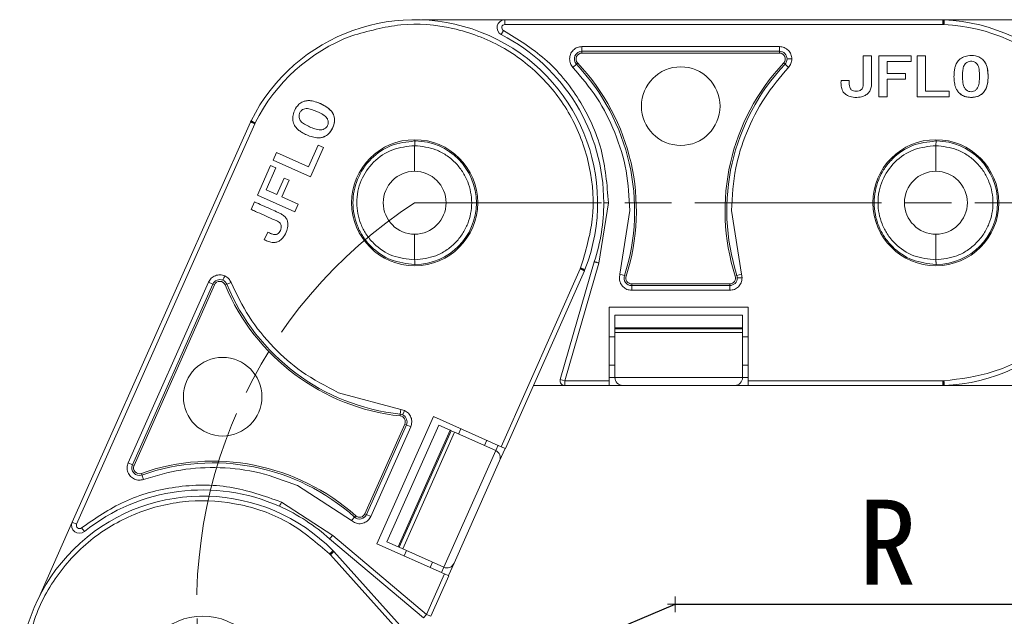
# Model space of a CAD drawing. Header units: millimetres. Extents: x 2934 to 3561, y -490 to -50.
# Tile 5 of 29: x 3106 to 3169, y -235 to -197. Entities that reach past the tile are written whole.
import ezdxf

# ---------------------------------------------------------------- set-up
doc = ezdxf.new("R2010")
doc.units = ezdxf.units.MM
doc.linetypes.add('ACAD_ISO08W100', pattern=[36, 24, -3, 6, -3])
doc.linetypes.add('CENTER', pattern=[0.6, 0.375, -0.075, 0.075, -0.075])
doc.layers.add('中心线', color=1, linetype='CENTER', lineweight=25)
doc.styles.add('18', font='仿宋_GB2312.ttf', dxfattribs={"height": 20})
doc.styles.get("Standard").update_dxf_attribs({"font": '仿宋_GB2312.ttf', "width": 0.8})
doc.dimstyles.new('ISO-10', dxfattribs={"dimtxt": 4, "dimasz": 2.5, "dimexe": 2, "dimexo": 0.625, "dimgap": 1.5, "dimtad": 1, "dimtoh": 1, "dimdsep": 46, "dimtxsty": 'Standard', "dimcen": 2.5, "dimadec": 0, "dimazin": 0, "dimtfac": 1, "dimtmove": 0, "dimatfit": 3, "dimfxl": 0, "dimarcsym": 0})

msp = doc.modelspace()

# ---------------------------------------------------------------- linework, layer by layer
at = {"color": 7, "linetype": 'Continuous', "lineweight": 15}
for p, q in [((3136.995, -196.787), (3131.642, -196.787)), ((3136.995, -196.787), (3136.995, -197.09)), ((3165.137, -196.787), (3136.995, -196.787)), ((3170.495, -196.787), (3165.137, -196.787)), ((3165.142, -196.808), (3165.137, -196.787)), ((3165.154, -196.787), (3165.23, -196.79)), ((3136.995, -197.09), (3165.142, -197.09)), ((3165.142, -197.09), (3165.142, -196.808)), ((3165.142, -197.09), (3165.216, -197.09)), ((3136.765, -197.735), (3136.904, -197.466)), ((3141.948, -198.508), (3154.644, -198.508)), ((3141.948, -198.508), (3141.948, -198.81)), ((3154.644, -198.508), (3154.644, -198.81)), ((3141.948, -198.81), (3154.644, -198.81)), ((3141.948, -198.81), (3141.948, -198.922)), ((3141.948, -198.922), (3154.644, -198.922)), ((3154.644, -198.922), (3154.644, -198.81)), ((3160.561, -199.11), (3160.03, -199.11)), ((3161.039, -199.11), (3161.039, -201.737)), ((3163.113, -199.11), (3161.039, -199.11)), ((3163.113, -199.11), (3163.113, -199.471)), ((3163.497, -199.11), (3163.497, -201.737)), ((3164.029, -199.11), (3163.497, -199.11)), ((3164.029, -201.376), (3164.029, -199.11)), ((3141.372, -199.845), (3141.591, -199.637)), ((3141.673, -199.56), (3141.591, -199.637)), ((3155, -199.637), (3154.919, -199.56)), ((3155.22, -199.845), (3155, -199.637)), ((3163.113, -199.471), (3161.571, -199.471)), ((3161.571, -199.471), (3161.571, -200.228)), ((3161.571, -200.228), (3162.737, -200.228)), ((3161.571, -201.737), (3161.571, -200.589)), ((3161.571, -200.589), (3162.737, -200.589)), ((3162.737, -200.228), (3162.737, -200.589)), ((3159.132, -200.676), (3158.6, -200.676)), ((3161.039, -201.737), (3161.571, -201.737)), ((3163.497, -201.737), (3165.552, -201.737)), ((3165.552, -201.376), (3164.029, -201.376)), ((3165.552, -201.737), (3165.552, -201.376)), ((3120.643, -203.357), (3109.197, -229.065)), ((3109.473, -229.189), (3120.922, -203.475)), ((3120.645, -203.352), (3120.643, -203.357)), ((3120.665, -203.361), (3120.643, -203.357)), ((3120.65, -203.342), (3120.684, -203.273)), ((3120.922, -203.475), (3120.665, -203.361)), ((3120.922, -203.475), (3120.952, -203.408)), ((3125.004, -204.845), (3124.385, -206.236)), ((3124.498, -206.869), (3125.334, -204.991)), ((3125.334, -204.991), (3125.004, -204.845)), ((3131.23, -204.57), (3131.198, -204.57)), ((3131.198, -204.873), (3131.198, -206.516)), ((3164.73, -204.57), (3164.698, -204.57)), ((3164.698, -204.873), (3164.698, -206.516)), ((3122.315, -205.314), (3122.099, -205.8)), ((3124.385, -206.236), (3122.315, -205.314)), ((3121.942, -206.151), (3121.099, -208.046)), ((3121.942, -206.151), (3122.272, -206.298)), ((3122.099, -205.8), (3124.498, -206.869)), ((3122.272, -206.298), (3121.645, -207.707)), ((3122.337, -208.015), (3122.811, -206.949)), ((3122.666, -208.161), (3123.14, -207.096)), ((3122.811, -206.949), (3123.14, -207.096)), ((3121.099, -208.046), (3123.499, -209.114)), ((3121.645, -207.707), (3122.337, -208.015)), ((3123.715, -208.628), (3122.666, -208.161)), ((3120.905, -208.482), (3120.688, -208.968)), ((3123.499, -209.114), (3123.715, -208.628)), ((3143.653, -208.536), (3143.034, -212.414)), ((3144.392, -213.126), (3145.031, -209.039)), ((3151.56, -209.039), (3152.2, -213.126)), ((3121.753, -210.425), (3121.537, -210.91)), ((3131.198, -210.557), (3131.198, -212.2)), ((3164.698, -210.557), (3164.698, -212.2)), ((3131.198, -212.503), (3131.23, -212.503)), ((3142.744, -212.324), (3140.558, -219.899)), ((3143.034, -212.414), (3140.849, -219.983)), ((3164.698, -212.503), (3164.73, -212.503)), ((3136.751, -224.207), (3141.836, -212.787)), ((3137.028, -224.331), (3142.114, -212.908)), ((3141.836, -212.787), (3141.866, -212.719)), ((3141.836, -212.787), (3142.093, -212.901)), ((3142.145, -212.828), (3142.114, -212.908)), ((3144.354, -213.368), (3144.392, -213.126)), ((3144.392, -213.126), (3144.68, -213.218)), ((3144.68, -213.218), (3144.787, -213.252)), ((3151.805, -213.252), (3151.911, -213.218)), ((3151.911, -213.218), (3152.2, -213.126)), ((3152.2, -213.126), (3152.238, -213.368)), ((3112.783, -225.241), (3117.947, -213.642)), ((3113.059, -225.364), (3118.224, -213.765)), ((3113.162, -225.41), (3118.326, -213.811)), ((3117.947, -213.642), (3118.224, -213.765)), ((3118.326, -213.811), (3118.224, -213.765)), ((3119.124, -213.777), (3119.02, -213.82)), ((3119.403, -213.66), (3119.124, -213.777)), ((3145.147, -213.746), (3145.147, -213.858)), ((3151.445, -213.746), (3145.147, -213.746)), ((3151.445, -213.858), (3145.147, -213.858)), ((3145.147, -214.161), (3145.147, -213.858)), ((3151.445, -213.858), (3151.445, -213.746)), ((3151.445, -214.161), (3151.445, -213.858)), ((3151.445, -214.161), (3145.147, -214.161)), ((3143.7, -219.983), (3143.7, -215.235)), ((3143.7, -215.235), (3152.641, -215.235)), ((3152.271, -215.769), (3144.071, -215.769)), ((3144.071, -215.769), (3144.071, -216.568)), ((3152.271, -216.568), (3152.271, -215.769)), ((3152.641, -215.235), (3152.641, -219.983)), ((3144.071, -216.568), (3152.271, -216.568)), ((3144.071, -216.63), (3144.071, -216.568)), ((3152.271, -216.63), (3144.071, -216.63)), ((3144.071, -216.88), (3144.071, -216.63)), ((3144.071, -216.88), (3152.271, -216.88)), ((3144.071, -219.769), (3144.071, -216.88)), ((3152.271, -216.568), (3152.271, -216.63)), ((3152.271, -216.88), (3152.271, -216.63)), ((3152.271, -216.88), (3152.271, -219.769)), ((3144.071, -217.154), (3143.7, -217.154)), ((3152.641, -217.154), (3152.271, -217.154)), ((3143.7, -218.973), (3144.071, -218.973)), ((3152.271, -218.973), (3152.641, -218.973)), ((3140.558, -219.899), (3140.849, -219.983)), ((3140.849, -219.983), (3143.7, -219.983)), ((3140.849, -219.983), (3140.849, -220.286)), ((3144.071, -219.769), (3143.7, -219.769)), ((3143.7, -220.286), (3143.7, -219.983)), ((3152.271, -219.769), (3144.071, -219.769)), ((3152.641, -219.769), (3152.271, -219.769)), ((3152.641, -219.983), (3165.142, -219.983)), ((3152.641, -219.983), (3152.641, -220.286)), ((3165.142, -219.983), (3165.216, -219.983)), ((3165.142, -219.983), (3165.142, -220.265)), ((3126.314, -220.743), (3130.307, -221.821)), ((3138.829, -220.286), (3140.849, -220.286)), ((3140.849, -220.286), (3143.7, -220.286)), ((3143.7, -220.269), (3144.571, -220.269)), ((3144.571, -220.269), (3151.771, -220.269)), ((3151.771, -220.269), (3152.641, -220.269)), ((3152.641, -220.286), (3165.145, -220.286)), ((3165.23, -220.283), (3165.145, -220.286)), ((3165.145, -220.286), (3174.349, -220.286)), ((3130.274, -222.122), (3130.307, -221.821)), ((3130.307, -221.821), (3130.544, -221.885)), ((3128.777, -230.444), (3132.413, -222.276)), ((3130.262, -222.233), (3130.274, -222.122)), ((3132.413, -222.276), (3136.751, -224.207)), ((3130.567, -222.763), (3128.005, -228.517)), ((3130.669, -222.809), (3128.107, -228.562)), ((3130.946, -222.932), (3128.384, -228.685)), ((3132.751, -222.831), (3129.415, -230.322)), ((3130.145, -230.647), (3133.48, -223.156)), ((3133.537, -223.181), (3130.202, -230.672)), ((3130.43, -230.774), (3133.766, -223.283)), ((3130.669, -222.809), (3130.567, -222.763)), ((3130.946, -222.932), (3130.669, -222.809)), ((3133.48, -223.156), (3132.751, -222.831)), ((3133.48, -223.156), (3133.537, -223.181)), ((3133.766, -223.283), (3133.537, -223.181)), ((3133.766, -223.283), (3136.405, -224.458)), ((3134.167, -223.057), (3134.016, -223.395)), ((3135.678, -224.134), (3135.828, -223.796)), ((3136.405, -224.458), (3133.07, -231.949)), ((3136.555, -224.12), (3136.405, -224.458)), ((3136.658, -225.118), (3137.012, -224.323)), ((3136.751, -224.207), (3137.028, -224.331)), ((3112.783, -225.241), (3113.059, -225.364)), ((3133.73, -231.696), (3136.658, -225.118)), ((3113.059, -225.364), (3113.162, -225.41)), ((3113.633, -225.92), (3113.67, -226.026)), ((3113.771, -226.312), (3113.67, -226.026)), ((3127.132, -228.954), (3123.659, -226.708)), ((3122.638, -227.762), (3125.929, -229.905)), ((3109.197, -229.065), (3107.019, -233.956)), ((3109.197, -229.065), (3109.473, -229.189)), ((3127.132, -228.954), (3127.333, -228.728)), ((3127.337, -229.087), (3127.132, -228.954)), ((3127.333, -228.728), (3127.408, -228.645)), ((3128.005, -228.517), (3128.107, -228.562)), ((3128.384, -228.685), (3128.107, -228.562)), ((3109.969, -229.661), (3109.78, -229.425)), ((3125.729, -230.133), (3131.76, -235.212)), ((3125.929, -229.905), (3131.955, -234.98)), ((3129.415, -230.322), (3130.145, -230.647)), ((3125.782, -231.151), (3125.992, -230.963)), ((3125.946, -230.886), (3126.006, -230.946)), ((3134.373, -240.239), (3126.006, -230.946)), ((3133.115, -232.376), (3128.777, -230.444)), ((3130.202, -230.672), (3130.145, -230.647)), ((3130.43, -230.774), (3130.202, -230.672)), ((3133.07, -231.949), (3130.43, -230.774)), ((3130.681, -230.886), (3130.53, -231.225)), ((3125.782, -231.151), (3125.732, -231.096)), ((3134.147, -240.441), (3125.782, -231.151)), ((3132.192, -231.965), (3132.343, -231.625)), ((3133.07, -231.949), (3132.918, -232.288)), ((3133.375, -232.492), (3133.73, -231.696)), ((3131.955, -234.98), (3133.115, -232.376)), ((3132.232, -235.103), (3133.391, -232.499)), ((3133.391, -232.499), (3133.115, -232.376)), ((3131.76, -235.212), (3131.955, -234.98)), ((3131.955, -234.98), (3132.232, -235.103))]:
    msp.add_line(p, q, dxfattribs=at)
for centre, radius in [((3148.296, -202.331), 2.526), ((3131.198, -208.536), 4.05), ((3164.698, -208.536), 4.05), ((3118.858, -220.997), 2.526), ((3117.573, -239.14), 4.05)]:
    msp.add_circle(centre, radius, dxfattribs=at)
for centre, radius, start, end in [((3131.198, -208.536), 11.758, 338.59128, 153.40872), ((3136.995, -197.289), 0.502, 90, 242.73396), ((3165.181, -196.814), 0.039, 138.95346, 171.9603), ((3164.698, -208.536), 11.758, 272.59128, 87.40872), ((3136.995, -197.289), 0.199, 90, 242.73396), ((3164.698, -208.536), 11.458, 44.65735, 87.40885), ((3131.198, -208.536), 11.458, 110.65735, 153.40885), ((3131.198, -208.536), 12.152, 0, 62.73396), ((3141.948, -199.3), 0.49, 90, 223.40902), ((3141.948, -199.3), 0.378, 90, 223.40902), ((3154.644, -199.3), 0.49, 359.99995, 90), ((3154.644, -199.3), 0.378, 316.59098, 90), ((3154.644, -199.3), 0.49, 316.59098, 359.99995), ((3131.652, -209.039), 13.682, 342.21702, 43.40902), ((3131.652, -209.039), 13.794, 342.21702, 43.40902), ((3164.94, -209.039), 13.794, 136.59098, 197.78298), ((3164.94, -209.039), 13.682, 136.59098, 197.78298), ((3120.685, -203.328), 0.039, 204.95346, 237.9603), ((3131.198, -208.536), 3.967, 270.45642, 89.54358), ((3164.698, -208.536), 3.967, 270.45642, 89.54358), ((3131.198, -208.536), 2.021, 90, 270), ((3131.198, -208.536), 2.021, 270, 90), ((3164.698, -208.536), 2.021, 90, 270), ((3164.698, -208.536), 2.021, 270, 90), ((3131.198, -208.536), 12.152, 341.83764, 0), ((3145.147, -213.368), 0.49, 162.21702, 270), ((3151.445, -213.368), 0.49, 359.99999, 17.78298), ((3118.671, -213.965), 0.49, 65.99995, 156), ((3118.671, -213.965), 0.378, 22.59098, 156), ((3118.671, -213.965), 0.49, 22.59098, 65.99995), ((3131.756, -208.521), 13.794, 202.59098, 263.78298), ((3131.756, -208.521), 13.682, 202.59098, 263.78298), ((3145.147, -213.368), 0.378, 162.21702, 270), ((3151.445, -213.368), 0.378, 270, 17.78298), ((3151.445, -213.368), 0.49, 270, 359.99999), ((3140.849, -219.983), 0.303, 163.89727, 270), ((3144.571, -219.769), 0.5, 180, 270), ((3151.771, -219.769), 0.5, 270, 360), ((3130.221, -222.609), 0.378, 336, 83.78298), ((3130.221, -222.609), 0.49, 65.99999, 83.78298), ((3130.221, -222.609), 0.49, 336, 65.99999), ((3136.201, -224.915), 0.5, 336, 66), ((3118.217, -238.931), 13.794, 48.21702, 109.40902), ((3118.217, -238.931), 13.682, 48.21702, 109.40902), ((3113.507, -225.564), 0.49, 156, 289.40902), ((3113.507, -225.564), 0.378, 156, 289.40902), ((3117.573, -239.14), 12.152, 66, 128.73396), ((3117.573, -239.14), 11.758, 44.59128, 219.40872), ((3117.573, -239.14), 12.152, 47.83764, 66), ((3109.655, -229.27), 0.502, 156, 308.73396), ((3127.66, -228.363), 0.49, 228.21702, 336), ((3127.66, -228.363), 0.378, 228.21702, 336), ((3109.655, -229.27), 0.199, 156, 308.73396), ((3133.273, -231.492), 0.5, 246, 336)]:
    msp.add_arc(centre, radius, start, end, dxfattribs=at)
for points, knots in [([(3165.216, -197.09), (3165.218, -197.052), (3165.221, -196.994), (3165.224, -196.925), (3165.226, -196.877), (3165.228, -196.838), (3165.23, -196.801), (3165.23, -196.794), (3165.23, -196.79)], [0, 0, 0, 0, 0.239412, 0.368304, 0.499941, 0.631586, 0.760503, 1, 1, 1, 1]), ([(3141.866, -212.719), (3142.177, -211.684), (3142.812, -209.569), (3142.575, -206.193), (3141.436, -203.04), (3139.462, -200.381), (3136.828, -198.372), (3133.691, -197.192), (3130.318, -196.911), (3128.195, -197.518), (3127.156, -197.815)], [0, 0, 0, 0, 0.122369, 0.25, 0.377631, 0.5, 0.622369, 0.75, 0.877631, 1, 1, 1, 1]), ([(3165.216, -197.09), (3165.209, -197.061), (3165.194, -197.001), (3165.172, -196.92), (3165.153, -196.85), (3165.146, -196.822), (3165.142, -196.808)], [0, 0, 0, 0, 0.244694, 0.499967, 0.74569, 1, 1, 1, 1]), ([(3136.904, -197.466), (3137.828, -198.034), (3139.727, -199.201), (3141.889, -201.873), (3143.374, -205.058), (3143.56, -207.383), (3143.653, -208.536)], [0, 0, 0, 0, 0.237855, 0.488911, 0.746343, 1, 1, 1, 1]), ([(3141.155, -199.3), (3141.165, -199.201), (3141.182, -199.047), (3141.28, -198.862), (3141.383, -198.736), (3141.509, -198.633), (3141.694, -198.535), (3141.848, -198.518), (3141.948, -198.508)], [0, 0, 0, 0, 0.239443, 0.369505, 0.5, 0.630063, 0.760557, 1, 1, 1, 1]), ([(3154.644, -198.508), (3154.748, -198.519), (3154.956, -198.543), (3155.221, -198.726), (3155.366, -198.947), (3155.429, -199.146), (3155.435, -199.249), (3155.437, -199.3)], [0, 0, 0, 0, 0.249007, 0.500519, 0.750159, 0.87592, 1, 1, 1, 1]), ([(3155.437, -199.3), (3155.396, -199.3), (3155.309, -199.3), (3155.209, -199.3), (3155.149, -199.3), (3155.139, -199.3), (3155.134, -199.3)], [0, 0, 0, 0, 0.2708724, 0.5622222, 0.789066, 1, 1, 1, 1]), ([(3155.437, -199.3), (3155.427, -199.402), (3155.408, -199.605), (3155.282, -199.765), (3155.22, -199.845)], [0, 0, 0, 0, 0.502524, 1, 1, 1, 1]), ([(3158.6, -200.676), (3158.598, -200.777), (3158.593, -200.98), (3158.643, -201.257), (3158.772, -201.476), (3158.979, -201.639), (3159.302, -201.766), (3159.699, -201.781), (3160.06, -201.702), (3160.308, -201.554), (3160.47, -201.353), (3160.546, -201.12), (3160.565, -200.88), (3160.559, -200.58), (3160.563, -199.99), (3160.562, -199.475), (3160.561, -199.11)], [0, 0, 0, 0, 0.060966, 0.122555, 0.166943, 0.211374, 0.27887, 0.373201, 0.446631, 0.499185, 0.54401, 0.599254, 0.643956, 0.689261, 0.779896, 1, 1, 1, 1]), ([(3160.03, -199.11), (3160.03, -199.211), (3160.03, -199.717), (3160.019, -200.334), (3160.037, -200.901), (3160.009, -201.102), (3159.962, -201.219), (3159.879, -201.303), (3159.745, -201.364), (3159.579, -201.383), (3159.397, -201.366), (3159.305, -201.306), (3159.259, -201.276)], [0, 0, 0, 0, 0.10516, 0.525798, 0.642954, 0.69438, 0.736747, 0.770674, 0.814759, 0.886948, 0.943322, 1, 1, 1, 1]), ([(3167.762, -199.392), (3167.686, -199.323), (3167.533, -199.186), (3167.176, -199.076), (3166.789, -199.068), (3166.403, -199.179), (3166.126, -199.388), (3165.973, -199.656), (3165.9, -199.916), (3165.861, -200.203), (3165.855, -200.537), (3165.892, -200.908), (3165.985, -201.229), (3166.108, -201.388), (3166.154, -201.448)], [0, 0, 0, 0, 0.077118, 0.154064, 0.277592, 0.365915, 0.454804, 0.533143, 0.595307, 0.659002, 0.75277, 0.848192, 0.942337, 1, 1, 1, 1]), ([(3145.031, -209.039), (3144.984, -208.185), (3144.89, -206.474), (3144.131, -204.021), (3142.991, -201.751), (3141.909, -200.477), (3141.372, -199.845)], [0, 0, 0, 0, 0.252852, 0.506156, 0.754853, 1, 1, 1, 1]), ([(3155.22, -199.845), (3154.685, -200.475), (3153.596, -201.755), (3152.487, -203.97), (3151.714, -206.418), (3151.614, -208.12), (3151.56, -209.039)], [0, 0, 0, 0, 0.244254, 0.496621, 0.728157, 1, 1, 1, 1]), ([(3166.154, -201.448), (3166.231, -201.518), (3166.385, -201.656), (3166.74, -201.77), (3167.12, -201.78), (3167.498, -201.676), (3167.768, -201.474), (3167.923, -201.216), (3167.999, -200.962), (3168.044, -200.675), (3168.054, -200.334), (3168.021, -199.953), (3167.934, -199.622), (3167.81, -199.457), (3167.762, -199.392)], [0, 0, 0, 0, 0.077726, 0.155352, 0.276594, 0.36227, 0.448522, 0.525591, 0.586453, 0.64883, 0.745829, 0.844558, 0.939133, 1, 1, 1, 1]), ([(3167.762, -199.392), (3167.816, -199.466), (3167.958, -199.661), (3168.07, -200.228), (3168.065, -200.824), (3167.868, -201.341), (3167.647, -201.581), (3167.335, -201.738), (3166.958, -201.785), (3166.573, -201.735), (3166.301, -201.594), (3166.19, -201.484), (3166.154, -201.448)], [0, 0, 0, 0, 0.068925, 0.181835, 0.429589, 0.512717, 0.596699, 0.671038, 0.773392, 0.880953, 0.962175, 1, 1, 1, 1]), ([(3166.577, -199.622), (3166.554, -199.654), (3166.47, -199.772), (3166.405, -200.165), (3166.403, -200.625), (3166.463, -201.051), (3166.594, -201.251), (3166.729, -201.355), (3166.884, -201.409), (3167.046, -201.409), (3167.21, -201.35), (3167.293, -201.264), (3167.338, -201.218)], [0, 0, 0, 0, 0.047136, 0.170596, 0.457333, 0.600622, 0.668644, 0.736207, 0.798456, 0.860666, 0.924302, 1, 1, 1, 1]), ([(3167.338, -201.218), (3167.361, -201.183), (3167.45, -201.046), (3167.502, -200.637), (3167.503, -200.172), (3167.44, -199.753), (3167.301, -199.571), (3167.164, -199.475), (3167.003, -199.433), (3166.836, -199.448), (3166.689, -199.513), (3166.613, -199.587), (3166.577, -199.622)], [0, 0, 0, 0, 0.049968, 0.193018, 0.475404, 0.617015, 0.680621, 0.743737, 0.81298, 0.874323, 0.941059, 1, 1, 1, 1]), ([(3165.216, -219.983), (3166.288, -219.846), (3168.478, -219.566), (3171.466, -217.976), (3173.883, -215.654), (3175.51, -212.768), (3176.274, -209.545), (3176.076, -206.199), (3174.961, -203.004), (3173.543, -201.311), (3172.849, -200.483)], [0, 0, 0, 0, 0.122369, 0.25, 0.377631, 0.5, 0.622369, 0.75, 0.877631, 1, 1, 1, 1]), ([(3159.259, -201.276), (3159.24, -201.258), (3159.194, -201.215), (3159.141, -201.094), (3159.128, -200.907), (3159.13, -200.759), (3159.132, -200.676)], [0, 0, 0, 0, 0.120772, 0.299416, 0.603738, 1, 1, 1, 1]), ([(3124.091, -202.018), (3123.997, -202.06), (3123.809, -202.144), (3123.563, -202.425), (3123.399, -202.775), (3123.343, -203.173), (3123.422, -203.511), (3123.604, -203.76), (3123.812, -203.932), (3124.058, -204.085), (3124.361, -204.226), (3124.715, -204.343), (3125.046, -204.389), (3125.241, -204.341), (3125.315, -204.323)], [0, 0, 0, 0, 0.077118, 0.154064, 0.277592, 0.365915, 0.454804, 0.533143, 0.595307, 0.659002, 0.75277, 0.848192, 0.942337, 1, 1, 1, 1]), ([(3125.587, -203.148), (3125.564, -203.113), (3125.475, -202.977), (3125.122, -202.763), (3124.697, -202.572), (3124.289, -202.459), (3124.066, -202.512), (3123.923, -202.598), (3123.82, -202.729), (3123.765, -202.887), (3123.765, -203.048), (3123.801, -203.147), (3123.819, -203.194)], [0, 0, 0, 0, 0.049968, 0.193018, 0.475404, 0.617015, 0.680621, 0.743737, 0.81298, 0.874323, 0.941059, 1, 1, 1, 1]), ([(3125.315, -204.323), (3125.41, -204.281), (3125.599, -204.197), (3125.847, -203.92), (3126.011, -203.576), (3126.07, -203.189), (3125.995, -202.859), (3125.822, -202.613), (3125.621, -202.44), (3125.377, -202.283), (3125.069, -202.135), (3124.709, -202.01), (3124.37, -201.955), (3124.169, -202), (3124.091, -202.018)], [0, 0, 0, 0, 0.077726, 0.155352, 0.276594, 0.36227, 0.448522, 0.525591, 0.586453, 0.64883, 0.745829, 0.844558, 0.939133, 1, 1, 1, 1]), ([(3124.091, -202.018), (3124.18, -201.999), (3124.416, -201.949), (3124.979, -202.077), (3125.522, -202.324), (3125.915, -202.714), (3126.044, -203.014), (3126.06, -203.362), (3125.949, -203.726), (3125.747, -204.058), (3125.508, -204.248), (3125.362, -204.305), (3125.315, -204.323)], [0, 0, 0, 0, 0.068925, 0.181835, 0.429589, 0.512717, 0.596699, 0.671038, 0.773392, 0.880953, 0.962175, 1, 1, 1, 1]), ([(3120.952, -203.408), (3120.923, -203.402), (3120.862, -203.392), (3120.779, -203.379), (3120.707, -203.368), (3120.679, -203.363), (3120.665, -203.361)], [0, 0, 0, 0, 0.244694, 0.499967, 0.74569, 1, 1, 1, 1]), ([(3120.952, -203.408), (3120.918, -203.391), (3120.867, -203.365), (3120.804, -203.333), (3120.761, -203.312), (3120.727, -203.295), (3120.693, -203.278), (3120.688, -203.275), (3120.684, -203.273)], [0, 0, 0, 0, 0.2394117, 0.368304, 0.4999408, 0.6315863, 0.7605035, 1, 1, 1, 1]), ([(3123.819, -203.194), (3123.839, -203.228), (3123.913, -203.353), (3124.244, -203.573), (3124.664, -203.761), (3125.078, -203.88), (3125.314, -203.841), (3125.463, -203.761), (3125.576, -203.641), (3125.641, -203.493), (3125.654, -203.319), (3125.61, -203.208), (3125.587, -203.148)], [0, 0, 0, 0, 0.047136, 0.170596, 0.457333, 0.600622, 0.668644, 0.736207, 0.798456, 0.860666, 0.924302, 1, 1, 1, 1]), ([(3131.198, -212.503), (3130.683, -212.445), (3129.653, -212.329), (3128.541, -211.56), (3127.871, -210.745), (3127.383, -209.819), (3127.132, -208.535), (3127.384, -207.252), (3127.872, -206.326), (3128.542, -205.512), (3129.655, -204.744), (3130.684, -204.628), (3131.198, -204.57)], [0, 0, 0, 0, 0.1248954, 0.2497679, 0.3152645, 0.3788719, 0.5000873, 0.6212912, 0.6849015, 0.7504066, 0.8752795, 1, 1, 1, 1]), ([(3131.198, -212.2), (3130.717, -212.152), (3129.751, -212.057), (3128.692, -211.339), (3128.064, -210.573), (3127.615, -209.711), (3127.429, -208.754), (3127.527, -207.801), (3127.813, -206.876), (3128.508, -205.857), (3129.745, -205.017), (3130.717, -204.921), (3131.198, -204.873)], [0, 0, 0, 0, 0.1251884, 0.2508559, 0.3196134, 0.3808382, 0.5000198, 0.5631423, 0.6256744, 0.7473514, 0.8750248, 1, 1, 1, 1]), ([(3131.23, -204.57), (3131.228, -204.571), (3131.224, -204.573), (3131.217, -204.597), (3131.211, -204.637), (3131.204, -204.693), (3131.2, -204.77), (3131.199, -204.838), (3131.198, -204.873)], [0, 0, 0, 0, 0.1177988, 0.2924062, 0.4522723, 0.5724292, 0.7830569, 1, 1, 1, 1]), ([(3131.198, -204.873), (3131.661, -204.922), (3132.371, -204.998), (3133.226, -205.457), (3133.811, -205.931), (3134.286, -206.518), (3134.727, -207.37), (3134.95, -208.536), (3134.727, -209.703), (3134.286, -210.555), (3133.811, -211.142), (3133.226, -211.616), (3132.371, -212.075), (3131.661, -212.151), (3131.198, -212.2)], [0, 0, 0, 0, 0.120094, 0.184653, 0.250509, 0.316292, 0.380636, 0.5, 0.619364, 0.683708, 0.749491, 0.815347, 0.879906, 1, 1, 1, 1]), ([(3164.698, -212.503), (3164.183, -212.445), (3163.153, -212.329), (3162.041, -211.56), (3161.371, -210.745), (3160.883, -209.819), (3160.632, -208.535), (3160.884, -207.252), (3161.372, -206.326), (3162.042, -205.512), (3163.155, -204.744), (3164.184, -204.628), (3164.698, -204.57)], [0, 0, 0, 0, 0.1248954, 0.2497679, 0.3152645, 0.3788719, 0.5000873, 0.6212912, 0.6849015, 0.7504066, 0.8752795, 1, 1, 1, 1]), ([(3164.698, -212.2), (3164.217, -212.152), (3163.251, -212.057), (3162.192, -211.339), (3161.564, -210.573), (3161.115, -209.711), (3160.929, -208.754), (3161.027, -207.801), (3161.313, -206.876), (3162.008, -205.857), (3163.245, -205.017), (3164.217, -204.921), (3164.698, -204.873)], [0, 0, 0, 0, 0.125188, 0.250856, 0.319613, 0.380838, 0.50002, 0.563142, 0.625674, 0.747351, 0.875025, 1, 1, 1, 1]), ([(3164.73, -204.57), (3164.728, -204.571), (3164.724, -204.573), (3164.717, -204.597), (3164.711, -204.637), (3164.704, -204.693), (3164.7, -204.77), (3164.699, -204.838), (3164.698, -204.873)], [0, 0, 0, 0, 0.117799, 0.292406, 0.452272, 0.572429, 0.783057, 1, 1, 1, 1]), ([(3164.698, -204.873), (3165.161, -204.922), (3165.871, -204.998), (3166.726, -205.457), (3167.311, -205.931), (3167.786, -206.518), (3168.227, -207.37), (3168.45, -208.536), (3168.227, -209.703), (3167.786, -210.555), (3167.311, -211.142), (3166.726, -211.616), (3165.871, -212.075), (3165.161, -212.151), (3164.698, -212.2)], [0, 0, 0, 0, 0.120094, 0.184653, 0.250509, 0.316292, 0.380636, 0.5, 0.619364, 0.683708, 0.749491, 0.815347, 0.879906, 1, 1, 1, 1]), ([(3121.537, -210.91), (3121.628, -210.953), (3121.812, -211.04), (3122.085, -211.107), (3122.338, -211.079), (3122.571, -210.956), (3122.819, -210.712), (3122.993, -210.356), (3123.068, -209.994), (3123.033, -209.707), (3122.916, -209.477), (3122.734, -209.314), (3122.522, -209.199), (3122.247, -209.082), (3121.709, -208.838), (3121.238, -208.63), (3120.905, -208.482)], [0, 0, 0, 0, 0.060966, 0.122555, 0.166943, 0.211374, 0.27887, 0.373201, 0.446631, 0.499185, 0.54401, 0.599254, 0.643956, 0.689261, 0.779896, 1, 1, 1, 1]), ([(3143.653, -208.536), (3143.61, -208.536), (3143.521, -208.536), (3143.419, -208.536), (3143.36, -208.536), (3143.353, -208.536), (3143.35, -208.536)], [0, 0, 0, 0, 0.270259, 0.562427, 0.789735, 1, 1, 1, 1]), ([(3120.688, -208.968), (3120.781, -209.009), (3121.242, -209.214), (3121.801, -209.475), (3122.327, -209.689), (3122.499, -209.797), (3122.587, -209.887), (3122.63, -209.997), (3122.631, -210.144), (3122.581, -210.304), (3122.492, -210.463), (3122.399, -210.523), (3122.353, -210.553)], [0, 0, 0, 0, 0.10516, 0.525798, 0.642954, 0.69438, 0.736747, 0.770674, 0.814759, 0.886948, 0.943322, 1, 1, 1, 1]), ([(3122.353, -210.553), (3122.329, -210.563), (3122.27, -210.587), (3122.139, -210.586), (3121.963, -210.522), (3121.829, -210.46), (3121.753, -210.425)], [0, 0, 0, 0, 0.120772, 0.2994165, 0.6037382, 1, 1, 1, 1]), ([(3131.198, -212.2), (3131.199, -212.233), (3131.2, -212.287), (3131.204, -212.359), (3131.208, -212.411), (3131.213, -212.454), (3131.219, -212.486), (3131.225, -212.501), (3131.229, -212.503), (3131.23, -212.503)], [0, 0, 0, 0, 0.204049, 0.340626, 0.499474, 0.615725, 0.75984, 0.920238, 1, 1, 1, 1]), ([(3142.744, -212.324), (3142.747, -212.325), (3142.753, -212.327), (3142.796, -212.34), (3142.849, -212.357), (3142.902, -212.373), (3142.965, -212.392), (3143.011, -212.406), (3143.034, -212.414)], [0, 0, 0, 0, 0.197231, 0.429158, 0.558746, 0.697086, 0.844173, 1, 1, 1, 1]), ([(3164.698, -212.2), (3164.699, -212.233), (3164.7, -212.287), (3164.704, -212.359), (3164.708, -212.411), (3164.713, -212.454), (3164.719, -212.486), (3164.725, -212.501), (3164.729, -212.503), (3164.73, -212.503)], [0, 0, 0, 0, 0.204049, 0.340626, 0.499474, 0.615725, 0.75984, 0.920238, 1, 1, 1, 1]), ([(3117.947, -213.642), (3118, -213.553), (3118.106, -213.372), (3118.382, -213.204), (3118.642, -213.162), (3118.849, -213.185), (3118.946, -213.222), (3118.994, -213.24)], [0, 0, 0, 0, 0.249007, 0.500519, 0.750159, 0.87592, 1, 1, 1, 1]), ([(3118.994, -213.24), (3118.977, -213.278), (3118.942, -213.357), (3118.901, -213.448), (3118.877, -213.504), (3118.873, -213.513), (3118.871, -213.517)], [0, 0, 0, 0, 0.270872, 0.562222, 0.789066, 1, 1, 1, 1]), ([(3118.994, -213.24), (3119.083, -213.291), (3119.26, -213.391), (3119.356, -213.571), (3119.403, -213.66)], [0, 0, 0, 0, 0.502524, 1, 1, 1, 1]), ([(3142.093, -212.901), (3142.085, -212.895), (3142.071, -212.883), (3142.031, -212.851), (3141.984, -212.813), (3141.925, -212.766), (3141.885, -212.734), (3141.866, -212.719)], [0, 0, 0, 0, 0.200957, 0.349358, 0.590717, 0.801155, 1, 1, 1, 1]), ([(3142.114, -212.908), (3142.114, -212.906), (3142.113, -212.904), (3142.101, -212.902), (3142.093, -212.901)], [0, 0, 0, 0, 0.417545, 1, 1, 1, 1]), ([(3119.403, -213.66), (3119.761, -214.406), (3120.488, -215.921), (3122.06, -217.835), (3123.982, -219.536), (3125.496, -220.32), (3126.314, -220.743)], [0, 0, 0, 0, 0.244254, 0.496621, 0.728157, 1, 1, 1, 1]), ([(3145.147, -214.161), (3145.043, -214.149), (3144.841, -214.126), (3144.617, -213.974), (3144.478, -213.806), (3144.379, -213.614), (3144.363, -213.461), (3144.354, -213.368)], [0, 0, 0, 0, 0.249471, 0.485923, 0.631324, 0.776361, 1, 1, 1, 1]), ([(3152.238, -213.368), (3152.226, -213.472), (3152.202, -213.68), (3152.018, -213.942), (3151.756, -214.125), (3151.548, -214.149), (3151.445, -214.161)], [0, 0, 0, 0, 0.250177, 0.500521, 0.750628, 1, 1, 1, 1]), ([(3152.238, -213.368), (3152.196, -213.368), (3152.11, -213.368), (3152.01, -213.368), (3151.949, -213.368), (3151.94, -213.368), (3151.935, -213.368)], [0, 0, 0, 0, 0.2708965, 0.5622441, 0.789076, 1, 1, 1, 1]), ([(3165.142, -220.265), (3165.145, -220.254), (3165.15, -220.236), (3165.163, -220.188), (3165.178, -220.129), (3165.198, -220.055), (3165.21, -220.007), (3165.216, -219.983)], [0, 0, 0, 0, 0.200957, 0.349358, 0.590717, 0.801155, 1, 1, 1, 1]), ([(3165.145, -220.286), (3165.146, -220.286), (3165.148, -220.284), (3165.145, -220.272), (3165.142, -220.265)], [0, 0, 0, 0, 0.417545, 1, 1, 1, 1]), ([(3130.544, -221.885), (3130.527, -221.923), (3130.492, -222.002), (3130.451, -222.093), (3130.427, -222.148), (3130.423, -222.157), (3130.421, -222.162)], [0, 0, 0, 0, 0.270897, 0.562244, 0.789076, 1, 1, 1, 1]), ([(3130.544, -221.885), (3130.634, -221.938), (3130.814, -222.044), (3130.979, -222.319), (3131.04, -222.633), (3130.977, -222.832), (3130.946, -222.932)], [0, 0, 0, 0, 0.250177, 0.500521, 0.750628, 1, 1, 1, 1]), ([(3113.185, -226.288), (3113.098, -226.238), (3112.964, -226.16), (3112.835, -225.995), (3112.762, -225.85), (3112.72, -225.693), (3112.704, -225.484), (3112.752, -225.337), (3112.783, -225.241)], [0, 0, 0, 0, 0.239443, 0.369505, 0.5, 0.630063, 0.760557, 1, 1, 1, 1]), ([(3123.659, -226.708), (3122.859, -226.403), (3121.257, -225.793), (3118.708, -225.489), (3116.171, -225.607), (3114.567, -226.078), (3113.771, -226.312)], [0, 0, 0, 0, 0.252852, 0.506156, 0.754853, 1, 1, 1, 1]), ([(3109.78, -229.425), (3110.675, -228.812), (3112.514, -227.552), (3115.833, -226.664), (3119.347, -226.603), (3121.547, -227.378), (3122.638, -227.762)], [0, 0, 0, 0, 0.237855, 0.488911, 0.746343, 1, 1, 1, 1]), ([(3125.732, -231.096), (3124.913, -230.391), (3123.24, -228.951), (3120.059, -227.795), (3116.716, -227.552), (3113.483, -228.274), (3110.577, -229.863), (3108.223, -232.249), (3106.594, -235.216), (3106.285, -237.402), (3106.134, -238.472)], [0, 0, 0, 0, 0.122369, 0.25, 0.377631, 0.5, 0.622369, 0.75, 0.877631, 1, 1, 1, 1]), ([(3122.638, -227.762), (3122.621, -227.802), (3122.585, -227.883), (3122.543, -227.976), (3122.519, -228.03), (3122.516, -228.036), (3122.515, -228.039)], [0, 0, 0, 0, 0.2702587, 0.562427, 0.7897353, 1, 1, 1, 1]), ([(3128.384, -228.685), (3128.331, -228.775), (3128.228, -228.95), (3127.998, -229.093), (3127.788, -229.152), (3127.572, -229.165), (3127.426, -229.117), (3127.337, -229.087)], [0, 0, 0, 0, 0.249471, 0.485923, 0.631324, 0.776361, 1, 1, 1, 1]), ([(3125.729, -230.133), (3125.731, -230.131), (3125.735, -230.126), (3125.765, -230.093), (3125.801, -230.051), (3125.837, -230.009), (3125.881, -229.96), (3125.912, -229.923), (3125.929, -229.905)], [0, 0, 0, 0, 0.197231, 0.429158, 0.558746, 0.697086, 0.844173, 1, 1, 1, 1]), ([(3125.992, -230.963), (3125.982, -230.967), (3125.965, -230.976), (3125.92, -230.999), (3125.866, -231.027), (3125.799, -231.061), (3125.754, -231.085), (3125.732, -231.096)], [0, 0, 0, 0, 0.200957, 0.349358, 0.590717, 0.801155, 1, 1, 1, 1]), ([(3126.006, -230.946), (3126.005, -230.946), (3126.002, -230.945), (3125.995, -230.956), (3125.992, -230.963)], [0, 0, 0, 0, 0.417545, 1, 1, 1, 1])]:
    msp.add_open_spline(points, degree=3, knots=knots, dxfattribs=at)
for points in [[(3141.372, -199.845), (3141.309, -199.765), (3141.185, -199.604), (3141.165, -199.402), (3141.155, -199.3)], [(3141.866, -212.719), (3141.903, -212.733), (3141.976, -212.762), (3142.068, -212.798), (3142.133, -212.824), (3142.141, -212.827), (3142.145, -212.828)], [(3165.216, -219.983), (3165.218, -220.022), (3165.222, -220.101), (3165.226, -220.2), (3165.229, -220.269), (3165.23, -220.278), (3165.23, -220.283)], [(3113.771, -226.312), (3113.672, -226.336), (3113.474, -226.384), (3113.281, -226.32), (3113.185, -226.288)], [(3125.732, -231.096), (3125.76, -231.069), (3125.816, -231.013), (3125.887, -230.944), (3125.936, -230.895), (3125.943, -230.889), (3125.946, -230.886)]]:
    msp.add_open_spline(points, degree=3, dxfattribs=at)
at = {"layer": '中心线', "linetype": 'ACAD_ISO08W100', "lineweight": 13, "ltscale": 0.5}
msp.add_line((3131.198, -208.536), (3272.219, -208.536), dxfattribs=at)
at = {"layer": '中心线', "color": 5, "linetype": 'ACAD_ISO08W100', "lineweight": 13}
msp.add_line((3147.948, -234.829), (3147.948, -233.829), dxfattribs=at)
at = {"layer": '中心线', "color": 5, "linetype": 'ByBlock', "lineweight": 13, "ltscale": 0.5}
msp.add_line((3147.448, -234.329), (3148.448, -234.329), dxfattribs=at)
at = {"layer": '中心线', "linetype": 'ACAD_ISO08W100', "lineweight": 13, "ltscale": 0.5}
msp.add_arc((3147.948, -234.329), 30.754, 123, 255, dxfattribs=at)

# ---------------------------------------------------------------- texts
at = {"layer": '中心线', "color": 5, "linetype": 'ByBlock', "lineweight": 13, "ltscale": 0.5, "insert": (3159.731, -227.612), "char_height": 5.469, "width": 40.86041, "attachment_point": 1, "style": '18'}
msp.add_mtext('R', dxfattribs=at)

# ---------------------------------------------------------------- leaders
at = {"color": 5, "lineweight": 9}
msp.add_leader([(3119.608, -246.272), (3147.948, -234.329), (3174.428, -234.329)], dimstyle='ISO-10', override={"dimgap": 1.5, "dimtad": 0}, dxfattribs=at)

doc.saveas('drawing.dxf')
